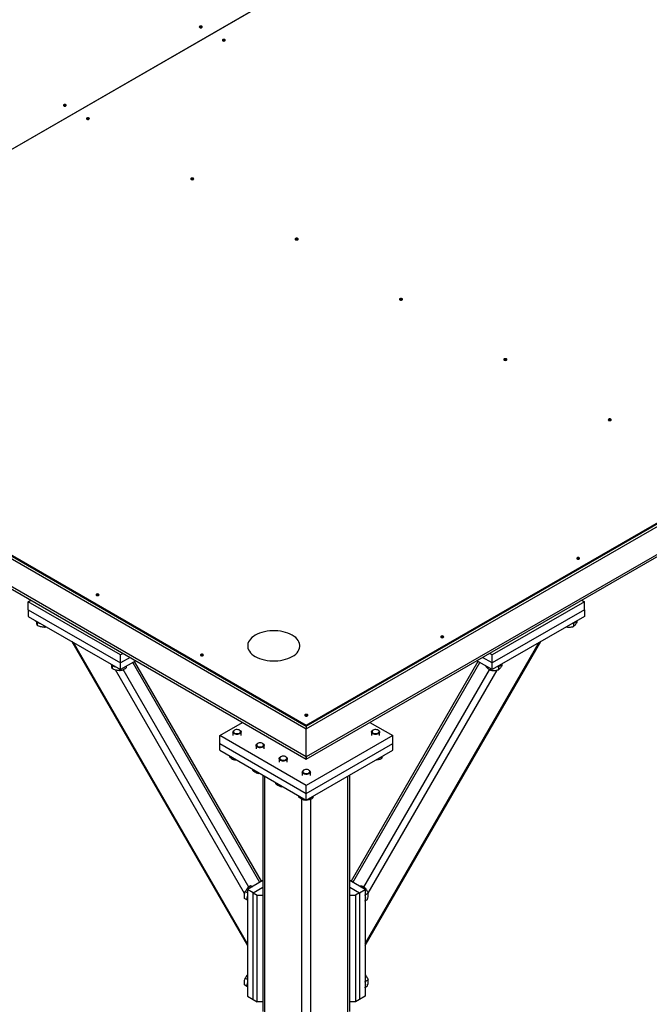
# Model space of a CAD drawing. Header units: millimetres. Extents: x 5 to 589, y 5 to 415.
# Tile 43 of 45: x 428 to 489, y 257 to 353. Entities that reach past the tile are written whole.
import ezdxf

# ---------------------------------------------------------------- set-up
doc = ezdxf.new("R2010")
doc.units = ezdxf.units.MM
doc.layers.add('TRAIT-FORT', color=4, linetype='Continuous', lineweight=25)

msp = doc.modelspace()

# ---------------------------------------------------------------- linework, layer by layer
at = {"layer": 'TRAIT-FORT', "color": 4, "linetype": 'Continuous', "lineweight": 25}
for p, q in [((392.25944, 320.47954), (473.88807, 367.60275)), ((392.2651, 320.47627), (473.89373, 367.59948)), ((455.61621, 280.80128), (339.08501, 348.07331)), ((339.35016, 347.70376), (455.61621, 280.5848)), ((455.61621, 283.90446), (537.24484, 331.02766)), ((455.61621, 283.80647), (537.24484, 330.92968)), ((455.61621, 283.54518), (537.24484, 330.66838)), ((532.54942, 325.21388), (455.61621, 280.80128)), ((455.61621, 280.5848), (532.28428, 324.84433)), ((392.2651, 320.47627), (455.61621, 283.90446)), ((392.2651, 320.37829), (455.61621, 283.80647)), ((398.48764, 316.78609), (455.61621, 283.80647)), ((398.48764, 316.5248), (455.61621, 283.54518)), ((428.35017, 296.01904), (428.61529, 296.17209)), ((428.35017, 295.23517), (428.35017, 296.01904)), ((437.40114, 290.79403), (428.35017, 296.01904)), ((482.88224, 296.01904), (473.83128, 290.79403)), ((482.61713, 296.17209), (482.88224, 296.01904)), ((482.88224, 295.23517), (482.88224, 296.01904)), ((428.35017, 295.23517), (428.35017, 294.58193)), ((428.35017, 295.23517), (437.40114, 290.01015)), ((428.35017, 294.58193), (437.40114, 289.35692)), ((482.88224, 295.23517), (473.83128, 290.01015)), ((482.88224, 294.58193), (473.83128, 289.35692)), ((482.88224, 295.23517), (482.88224, 294.58193)), ((429.23235, 294.00783), (429.23235, 293.70331)), ((429.94252, 293.66269), (429.94252, 293.50995)), ((481.80244, 293.91591), (481.80244, 293.58923)), ((482.13739, 294.1209), (482.13739, 293.9992)), ((432.63716, 292.1071), (449.84621, 262.30015)), ((449.84621, 262.47634), (432.78974, 292.01902)), ((461.3862, 262.30015), (478.59525, 292.1071)), ((461.3862, 262.47634), (478.44268, 292.01902)), ((437.66625, 290.94708), (437.40114, 290.79403)), ((437.40114, 290.01015), (437.40114, 290.79403)), ((473.83128, 290.79403), (473.56616, 290.94708)), ((473.83128, 290.01015), (473.83128, 290.79403)), ((436.58626, 289.76251), (436.58626, 289.45799)), ((438.34519, 290.55514), (437.40114, 290.01015)), ((438.91096, 290.22853), (437.40114, 289.35692)), ((437.40114, 289.35692), (437.40114, 290.01015)), ((437.9416, 289.66892), (437.9416, 289.52299)), ((451.05815, 268.50105), (438.61307, 290.05656)), ((451.23383, 268.60247), (438.78875, 290.15798)), ((472.44366, 290.15798), (459.99858, 268.60247)), ((460.17426, 268.50105), (472.61934, 290.05656)), ((473.83128, 289.35692), (472.32145, 290.22853)), ((473.83128, 290.01015), (472.88723, 290.55514)), ((473.21848, 289.71068), (473.21848, 289.67883)), ((473.83128, 289.35692), (473.83128, 290.01015)), ((474.44853, 289.67059), (474.44853, 289.34391)), ((474.78348, 289.87558), (474.78348, 289.75388)), ((449.56789, 267.3927), (436.90689, 289.32219)), ((437.29643, 289.41737), (437.29643, 289.26463)), ((449.97458, 268.02639), (437.65695, 289.36115)), ((461.26333, 268.03592), (473.57117, 289.35371)), ((461.68545, 267.42895), (474.32065, 289.31376)), ((473.66602, 289.45232), (473.66602, 289.30638)), ((447.13092, 282.8912), (449.37594, 284.18722)), ((455.61621, 283.90446), (455.61621, 283.80647)), ((461.85647, 284.18722), (464.10149, 282.8912)), ((455.61621, 277.99275), (447.13092, 282.8912)), ((447.13092, 282.10732), (447.13092, 282.8912)), ((448.42798, 283.23742), (448.42798, 282.8912)), ((448.5847, 283.42354), (448.54509, 283.40067)), ((449.11087, 283.40067), (449.07127, 283.42354)), ((449.22798, 282.8912), (449.22798, 283.23742)), ((455.61621, 283.80647), (455.61621, 283.54518)), ((455.61621, 280.80128), (455.61621, 283.54518)), ((464.10149, 282.8912), (455.61621, 277.99275)), ((462.00443, 283.23742), (462.00443, 282.8912)), ((462.16115, 283.42354), (462.12154, 283.40067)), ((462.68732, 283.40067), (462.64772, 283.42354)), ((462.80443, 282.8912), (462.80443, 283.23742)), ((464.10149, 282.10732), (464.10149, 282.8912)), ((447.13092, 282.10732), (455.61621, 277.20887)), ((447.13092, 281.45409), (447.13092, 282.10732)), ((450.69072, 281.93116), (450.69072, 281.58495)), ((450.84744, 282.11729), (450.80783, 282.09442)), ((451.37361, 282.09442), (451.33401, 282.11729)), ((451.49072, 281.58495), (451.49072, 281.93116)), ((455.61621, 277.20887), (464.10149, 282.10732)), ((464.10149, 281.45409), (464.10149, 282.10732)), ((447.13092, 281.45409), (455.61621, 276.55564)), ((455.61621, 276.55564), (464.10149, 281.45409)), ((448.06954, 280.91224), (448.06954, 280.81448)), ((448.62476, 280.59172), (448.62476, 280.49396)), ((452.95346, 280.62491), (452.95346, 280.2787)), ((453.11018, 280.81104), (453.07058, 280.78816)), ((453.63635, 280.78816), (453.59675, 280.81104)), ((453.75346, 280.2787), (453.75346, 280.62491)), ((455.61621, 280.5848), (455.61621, 280.80128)), ((455.61621, 280.80128), (455.61621, 280.5848)), ((462.95965, 280.79492), (462.95965, 280.61128)), ((450.33228, 279.60599), (450.33228, 279.50823)), ((450.8875, 279.28547), (450.8875, 279.18771)), ((455.21621, 279.31866), (455.21621, 278.97244)), ((455.37292, 279.50478), (455.33332, 279.48191)), ((455.89909, 279.48191), (455.85949, 279.50478)), ((456.01621, 278.97244), (456.01621, 279.31866)), ((451.35582, 279.01511), (451.35582, 255.84737)), ((451.54327, 255.58612), (451.54327, 278.9069)), ((452.59502, 278.29973), (452.59502, 278.20198)), ((459.68914, 255.58612), (459.68914, 278.9069)), ((459.87659, 255.84737), (459.87659, 279.01511)), ((453.15024, 277.97921), (453.15024, 277.88146)), ((455.61621, 277.20887), (455.61621, 277.99275)), ((455.61621, 276.55564), (455.61621, 277.20887)), ((454.85776, 276.99348), (454.85776, 276.89572)), ((455.16366, 253.49612), (455.16366, 276.67079)), ((455.41298, 276.67296), (455.41298, 276.5752)), ((456.06875, 253.49612), (456.06875, 276.66017)), ((456.17142, 276.87616), (456.17142, 276.69252)), ((451.35582, 268.67289), (449.84621, 267.80141)), ((461.3862, 267.80141), (459.87659, 268.67289)), ((449.84621, 267.48068), (449.62988, 267.60556)), ((450.4119, 267.47485), (449.84621, 267.80141)), ((449.84621, 267.80141), (449.84621, 257.34969)), ((450.29599, 268.06106), (450.14131, 268.15036)), ((450.4119, 267.47485), (451.35582, 268.01976)), ((450.4119, 267.47485), (450.80788, 267.24625)), ((450.4119, 257.02313), (450.4119, 267.47485)), ((459.87659, 268.01976), (460.82051, 267.47485)), ((460.82051, 267.47485), (460.42453, 267.24625)), ((460.82051, 267.47485), (461.3862, 267.80141)), ((460.82051, 267.47485), (460.82051, 257.02313)), ((461.07355, 267.9819), (461.22823, 268.07119)), ((461.3862, 267.80141), (461.3862, 257.34969)), ((449.8006, 266.79161), (449.56131, 266.92975)), ((450.80788, 256.79453), (450.80788, 267.24625)), ((450.80788, 267.24625), (451.35582, 267.24625)), ((459.87659, 267.24625), (460.42453, 267.24625)), ((460.42453, 267.24625), (460.42453, 256.79453)), ((461.3862, 267.26437), (461.6711, 267.42884)), ((461.41524, 266.72407), (461.60253, 266.83219)), ((449.84621, 258.98865), (449.62988, 259.11354)), ((461.3862, 258.77235), (461.6711, 258.93682)), ((449.8006, 258.29958), (449.56131, 258.43772)), ((461.41524, 258.23204), (461.60253, 258.34016)), ((449.84621, 257.34969), (450.4119, 257.02313)), ((450.4119, 257.02313), (450.80788, 256.79453)), ((460.82051, 257.02313), (460.42453, 256.79453)), ((461.3862, 257.34969), (460.82051, 257.02313)), ((451.35582, 256.79453), (450.80788, 256.79453)), ((460.42453, 256.79453), (459.87659, 256.79453))]:
    msp.add_line(p, q, dxfattribs=at)
at = {"layer": 'TRAIT-FORT', "color": 4, "linetype": 'Continuous', "lineweight": 25, "flags": 128}
for points in [[(445.37179, 352.44037), (445.32508, 352.45839), (445.26997, 352.46472), (445.21486, 352.45839), (445.16815, 352.44037), (445.13693, 352.4134), (445.12597, 352.38159), (445.13693, 352.34978), (445.16815, 352.32281), (445.21486, 352.30479), (445.26997, 352.29846), (445.32508, 352.30479), (445.37179, 352.32281), (445.40301, 352.34978), (445.41397, 352.38159), (445.40301, 352.4134), (445.37179, 352.44037)], [(447.63454, 351.13412), (447.58782, 351.15214), (447.53271, 351.15847), (447.47761, 351.15214), (447.43089, 351.13412), (447.39967, 351.10715), (447.38871, 351.07534), (447.39967, 351.04352), (447.43089, 351.01656), (447.47761, 350.99854), (447.53271, 350.99221), (447.58782, 350.99854), (447.63454, 351.01656), (447.66575, 351.04352), (447.67671, 351.07534), (447.66575, 351.10715), (447.63454, 351.13412)], [(432.04986, 344.74978), (432.00315, 344.76781), (431.94804, 344.77413), (431.89293, 344.76781), (431.84622, 344.74978), (431.815, 344.72282), (431.80404, 344.691), (431.815, 344.65919), (431.84622, 344.63222), (431.89293, 344.6142), (431.94804, 344.60787), (432.00315, 344.6142), (432.04986, 344.63222), (432.08108, 344.65919), (432.09204, 344.691), (432.08108, 344.72282), (432.04986, 344.74978)], [(434.31261, 343.44353), (434.26589, 343.46155), (434.21078, 343.46788), (434.15568, 343.46155), (434.10896, 343.44353), (434.07774, 343.41656), (434.06678, 343.38475), (434.07774, 343.35294), (434.10896, 343.32597), (434.15568, 343.30795), (434.21078, 343.30162), (434.26589, 343.30795), (434.31261, 343.32597), (434.34382, 343.35294), (434.35478, 343.38475), (434.34382, 343.41656), (434.31261, 343.44353)], [(444.54114, 337.53872), (444.49442, 337.55674), (444.43932, 337.56307), (444.38421, 337.55674), (444.33749, 337.53872), (444.30628, 337.51176), (444.29532, 337.47994), (444.30628, 337.44813), (444.33749, 337.42116), (444.38421, 337.40314), (444.43932, 337.39681), (444.49442, 337.40314), (444.54114, 337.42116), (444.57236, 337.44813), (444.58332, 337.47994), (444.57236, 337.51176), (444.54114, 337.53872)], [(454.76968, 331.63392), (454.72296, 331.65194), (454.66785, 331.65826), (454.61275, 331.65194), (454.56603, 331.63392), (454.53481, 331.60695), (454.52385, 331.57514), (454.53481, 331.54332), (454.56603, 331.51635), (454.61275, 331.49833), (454.66785, 331.49201), (454.72296, 331.49833), (454.76968, 331.51635), (454.80089, 331.54332), (454.81185, 331.57514), (454.80089, 331.60695), (454.76968, 331.63392)], [(464.99821, 325.72911), (464.9515, 325.74713), (464.89639, 325.75346), (464.84128, 325.74713), (464.79457, 325.72911), (464.76335, 325.70214), (464.75239, 325.67033), (464.76335, 325.63852), (464.79457, 325.61155), (464.84128, 325.59353), (464.89639, 325.5872), (464.9515, 325.59353), (464.99821, 325.61155), (465.02943, 325.63852), (465.04039, 325.67033), (465.02943, 325.70214), (464.99821, 325.72911)], [(475.22675, 319.8243), (475.18003, 319.84232), (475.12492, 319.84865), (475.06982, 319.84232), (475.0231, 319.8243), (474.99189, 319.79733), (474.98092, 319.76552), (474.99189, 319.73371), (475.0231, 319.70674), (475.06982, 319.68872), (475.12492, 319.68239), (475.18003, 319.68872), (475.22675, 319.70674), (475.25796, 319.73371), (475.26892, 319.76552), (475.25796, 319.79733), (475.22675, 319.8243)], [(485.45528, 313.91949), (485.40857, 313.93751), (485.35346, 313.94384), (485.29835, 313.93751), (485.25164, 313.91949), (485.22042, 313.89252), (485.20946, 313.86071), (485.22042, 313.8289), (485.25164, 313.80193), (485.29835, 313.78391), (485.35346, 313.77758), (485.40857, 313.78391), (485.45528, 313.80193), (485.4865, 313.8289), (485.49746, 313.86071), (485.4865, 313.89252), (485.45528, 313.91949)], [(482.36189, 300.3241), (482.31517, 300.34212), (482.26007, 300.34845), (482.20496, 300.34212), (482.15824, 300.3241), (482.12703, 300.29713), (482.11607, 300.26532), (482.12703, 300.23351), (482.15824, 300.20654), (482.20496, 300.18852), (482.26007, 300.18219), (482.31517, 300.18852), (482.36189, 300.20654), (482.3931, 300.23351), (482.40407, 300.26532), (482.3931, 300.29713), (482.36189, 300.3241)], [(435.26096, 296.75254), (435.21424, 296.77056), (435.15914, 296.77689), (435.10403, 296.77056), (435.05731, 296.75254), (435.0261, 296.72557), (435.01514, 296.69376), (435.0261, 296.66195), (435.05731, 296.63498), (435.10403, 296.61696), (435.15914, 296.61063), (435.21424, 296.61696), (435.26096, 296.63498), (435.29217, 296.66195), (435.30314, 296.69376), (435.29217, 296.72557), (435.26096, 296.75254)], [(481.85162, 293.93397), (481.71393, 293.88951), (481.66129, 293.87709)], [(454.23492, 292.73391), (454.03579, 292.83742), (453.819, 292.92835), (453.58694, 293.00569), (453.34215, 293.06861), (453.0873, 293.11641), (452.8252, 293.14857), (452.55871, 293.16474), (452.29075, 293.16474), (452.02426, 293.14857), (451.76215, 293.11641), (451.50731, 293.06861), (451.26251, 293.00569), (451.03045, 292.92835), (450.81367, 292.83742), (450.61453, 292.73391), (450.43523, 292.61896), (450.27773, 292.49381), (450.14375, 292.35984), (450.03476, 292.21853), (449.95196, 292.07141), (449.89625, 291.9201), (449.86824, 291.76626), (449.86824, 291.61157), (449.89625, 291.45772), (449.95196, 291.30641), (450.03476, 291.15929), (450.14375, 291.01798), (450.27773, 290.88401), (450.43523, 290.75887), (450.61453, 290.64391), (450.81367, 290.5404), (451.03045, 290.44948), (451.26251, 290.37213), (451.50731, 290.30921), (451.76215, 290.26141), (452.02426, 290.22925), (452.29075, 290.21308), (452.55871, 290.21308), (452.8252, 290.22925), (453.0873, 290.26141), (453.34215, 290.30921), (453.58694, 290.37213), (453.819, 290.44948), (454.03579, 290.5404), (454.23492, 290.64391), (454.41422, 290.75887), (454.57172, 290.88401), (454.7057, 291.01798), (454.81469, 291.15929), (454.8975, 291.30641), (454.95321, 291.45772), (454.98122, 291.61157), (454.98122, 291.76626), (454.95321, 291.9201), (454.8975, 292.07141), (454.81469, 292.21853), (454.7057, 292.35984), (454.57172, 292.49381), (454.41422, 292.61896), (454.23492, 292.73391)], [(469.03996, 292.63351), (468.99324, 292.65153), (468.93814, 292.65786), (468.88303, 292.65153), (468.83631, 292.63351), (468.8051, 292.60654), (468.79414, 292.57473), (468.8051, 292.54292), (468.83631, 292.51595), (468.88303, 292.49793), (468.93814, 292.4916), (468.99324, 292.49793), (469.03996, 292.51595), (469.07117, 292.54292), (469.08214, 292.57473), (469.07117, 292.60654), (469.03996, 292.63351)], [(445.48949, 290.84773), (445.44278, 290.86575), (445.38767, 290.87208), (445.33256, 290.86575), (445.28585, 290.84773), (445.25463, 290.82077), (445.24367, 290.78895), (445.25463, 290.75714), (445.28585, 290.73017), (445.33256, 290.71215), (445.38767, 290.70582), (445.44278, 290.71215), (445.48949, 290.73017), (445.52071, 290.75714), (445.53167, 290.78895), (445.52071, 290.82077), (445.48949, 290.84773)], [(474.49771, 289.68865), (474.36002, 289.64419), (474.30738, 289.63177)], [(455.71803, 284.94293), (455.67131, 284.96095), (455.61621, 284.96728), (455.5611, 284.96095), (455.51438, 284.94293), (455.48317, 284.91596), (455.47221, 284.88415), (455.48317, 284.85233), (455.51438, 284.82536), (455.5611, 284.80734), (455.61621, 284.80102), (455.67131, 284.80734), (455.71803, 284.82536), (455.74924, 284.85233), (455.76021, 284.88415), (455.74924, 284.91596), (455.71803, 284.94293)], [(449.11087, 283.40067), (449.1234, 283.3931), (449.18521, 283.34131), (449.22052, 283.28182), (449.22671, 283.21904), (449.20334, 283.15762), (449.15212, 283.10211), (449.07687, 283.05664), (448.98316, 283.02458), (448.87793, 283.00831), (448.76901, 283.00902), (448.66445, 283.02668), (448.57203, 283.05996), (448.49859, 283.10641), (448.44958, 283.16257), (448.42863, 283.22428), (448.4373, 283.28697), (448.47494, 283.34598), (448.53877, 283.39694), (448.54509, 283.40067)], [(448.73895, 283.47496), (448.64496, 283.45129), (448.56724, 283.41268), (448.51268, 283.36256), (448.48614, 283.30538), (448.48998, 283.24622), (448.52385, 283.19035), (448.58474, 283.14272), (448.66724, 283.10757), (448.76403, 283.08802), (448.8665, 283.0858), (448.96554, 283.10112), (449.05237, 283.13262), (449.11925, 283.17749), (449.16026, 283.23174), (449.17174, 283.29057), (449.15268, 283.34873), (449.10476, 283.40107), (449.03226, 283.44292), (448.9416, 283.47058), (448.84084, 283.48159), (448.73895, 283.47496)], [(462.68732, 283.40067), (462.69985, 283.3931), (462.76166, 283.34131), (462.79697, 283.28182), (462.80316, 283.21904), (462.77979, 283.15762), (462.72857, 283.10211), (462.65332, 283.05664), (462.55961, 283.02458), (462.45438, 283.00831), (462.34546, 283.00902), (462.24091, 283.02668), (462.14848, 283.05996), (462.07504, 283.10641), (462.02603, 283.16257), (462.00508, 283.22428), (462.01375, 283.28697), (462.05139, 283.34598), (462.11522, 283.39694), (462.12154, 283.40067)], [(462.3154, 283.47496), (462.22141, 283.45129), (462.14369, 283.41268), (462.08913, 283.36256), (462.06259, 283.30538), (462.06643, 283.24622), (462.1003, 283.19035), (462.16119, 283.14272), (462.24369, 283.10757), (462.34048, 283.08802), (462.44295, 283.0858), (462.54199, 283.10112), (462.62882, 283.13262), (462.6957, 283.17749), (462.73671, 283.23174), (462.74819, 283.29057), (462.72913, 283.34873), (462.68121, 283.40107), (462.60871, 283.44292), (462.51805, 283.47058), (462.41729, 283.48159), (462.3154, 283.47496)], [(451.37361, 282.09442), (451.38615, 282.08684), (451.44795, 282.03506), (451.48326, 281.97557), (451.48945, 281.91278), (451.46608, 281.85136), (451.41486, 281.79586), (451.33961, 281.75039), (451.2459, 281.71833), (451.14068, 281.70206), (451.03175, 281.70277), (450.9272, 281.72043), (450.83477, 281.75371), (450.76133, 281.80015), (450.71232, 281.85632), (450.69137, 281.91803), (450.70004, 281.98071), (450.73769, 282.03973), (450.80151, 282.09068), (450.80783, 282.09442)], [(451.00169, 282.16871), (450.9077, 282.14504), (450.82998, 282.10642), (450.77543, 282.0563), (450.74889, 281.99912), (450.75272, 281.93997), (450.78659, 281.8841), (450.84748, 281.83647), (450.92998, 281.80131), (451.02677, 281.78176), (451.12924, 281.77955), (451.22829, 281.79487), (451.31511, 281.82637), (451.382, 281.87123), (451.423, 281.92549), (451.43448, 281.98431), (451.41542, 282.04248), (451.3675, 282.09481), (451.295, 282.13667), (451.20434, 282.16433), (451.10359, 282.17534), (451.00169, 282.16871)], [(453.63635, 280.78816), (453.64889, 280.78059), (453.71069, 280.7288), (453.746, 280.66931), (453.7522, 280.60653), (453.72882, 280.54511), (453.67761, 280.48961), (453.60235, 280.44414), (453.50864, 280.41208), (453.40342, 280.3958), (453.29449, 280.39652), (453.18994, 280.41417), (453.09751, 280.44746), (453.02407, 280.4939), (452.97506, 280.55006), (452.95411, 280.61177), (452.96278, 280.67446), (453.00043, 280.73347), (453.06426, 280.78443), (453.07058, 280.78816)], [(453.26443, 280.86246), (453.17045, 280.83878), (453.09272, 280.80017), (453.03817, 280.75005), (453.01163, 280.69287), (453.01546, 280.63372), (453.04933, 280.57784), (453.11022, 280.53021), (453.19272, 280.49506), (453.28951, 280.47551), (453.39198, 280.4733), (453.49103, 280.48862), (453.57785, 280.52011), (453.64474, 280.56498), (453.68574, 280.61924), (453.69722, 280.67806), (453.67816, 280.73622), (453.63025, 280.78856), (453.55774, 280.83042), (453.46708, 280.85808), (453.36633, 280.86908), (453.26443, 280.86246)], [(455.89909, 279.48191), (455.91163, 279.47434), (455.97343, 279.42255), (456.00874, 279.36306), (456.01494, 279.30028), (455.99156, 279.23886), (455.94035, 279.18335), (455.86509, 279.13789), (455.77138, 279.10583), (455.66616, 279.08955), (455.55723, 279.09026), (455.45268, 279.10792), (455.36026, 279.1412), (455.28681, 279.18765), (455.2378, 279.24381), (455.21685, 279.30552), (455.22552, 279.36821), (455.26317, 279.42722), (455.327, 279.47818), (455.33332, 279.48191)], [(455.52717, 279.5562), (455.43319, 279.53253), (455.35546, 279.49392), (455.30091, 279.4438), (455.27437, 279.38662), (455.2782, 279.32746), (455.31207, 279.27159), (455.37296, 279.22396), (455.45547, 279.18881), (455.55225, 279.16926), (455.65472, 279.16704), (455.75377, 279.18237), (455.84059, 279.21386), (455.90748, 279.25873), (455.94848, 279.31298), (455.95997, 279.37181), (455.9409, 279.42997), (455.89299, 279.48231), (455.82048, 279.52417), (455.72982, 279.55183), (455.62907, 279.56283), (455.52717, 279.5562)]]:
    msp.add_lwpolyline(points, dxfattribs=at)
at = {"layer": 'TRAIT-FORT', "color": 4, "linetype": 'Continuous', "lineweight": 25}
for centre, radius, start, end in [((445.26997, 352.16768), 0.20182, 54.8009204, 125.1990796), ((447.53271, 350.86142), 0.20182, 54.8009144, 125.1990856), ((431.94804, 344.47709), 0.20182, 54.8009279, 125.1990721), ((434.21078, 343.17084), 0.20182, 54.8009219, 125.1990781), ((444.43932, 337.26603), 0.20182, 54.8009246, 125.1990754), ((454.66785, 331.36122), 0.20182, 54.8009145, 125.1990855), ((464.89639, 325.45641), 0.20182, 54.8009082, 125.1990918), ((475.12492, 319.55161), 0.20182, 54.8009187, 125.1990813), ((485.35346, 313.6468), 0.20182, 54.8009213, 125.1990787), ((482.26007, 300.05141), 0.20182, 54.8009313, 125.1990687), ((435.15914, 296.47985), 0.20182, 54.8009317, 125.1990683), ((429.68151, 294.6671), 0.79769, 217.959966, 262.0454106), ((481.64179, 294.56138), 0.66156, 288.4920807, 324.4181653), ((468.93814, 292.36082), 0.20182, 54.8009169, 125.1990831), ((445.38767, 290.57504), 0.20182, 54.8009154, 125.1990846), ((437.03542, 290.42178), 0.79769, 217.959966, 262.0454106), ((474.28788, 290.31606), 0.66156, 288.4920807, 324.4181654), ((455.61621, 284.67023), 0.20182, 54.8009076, 125.1990924), ((450.62266, 266.95219), 0.83215, 158.9164749, 201.0835251), ((460.61368, 266.95311), 0.82882, 338.7589892, 21.9057755), ((450.62266, 258.46016), 0.83215, 158.9164749, 201.0835251), ((460.61368, 258.46109), 0.82882, 338.7589892, 21.9057755)]:
    msp.add_arc(centre, radius, start, end, dxfattribs=at)
for points, knots in [([(429.23235, 293.70331), (429.22409, 293.74117), (429.21042, 293.80379), (429.19194, 293.93278), (429.18228, 294.01883), (429.17807, 294.05642)], [0, 0, 0, 0, 0.46278543, 0.76537868, 1, 1, 1, 1]), ([(429.94252, 293.50995), (429.88088, 293.51241), (429.75627, 293.51738), (429.57164, 293.55706), (429.39515, 293.62066), (429.28695, 293.6756), (429.23235, 293.70331)], [0, 0, 0, 0, 0.26460494, 0.53494775, 0.76534313, 1, 1, 1, 1]), ([(429.94252, 293.50995), (429.9983, 293.51594), (430.063, 293.52288), (430.12992, 293.54598), (430.13916, 293.54917)], [0, 0, 0, 0, 0.86200936, 1, 1, 1, 1]), ([(481.08544, 293.54466), (481.16335, 293.53318), (481.30639, 293.51211), (481.52301, 293.52647), (481.68364, 293.55669), (481.77605, 293.582), (481.80244, 293.58923)], [0, 0, 0, 0, 0.3291843, 0.60440177, 0.88705616, 1, 1, 1, 1]), ([(482.13739, 293.9992), (482.10832, 293.94929), (482.04955, 293.8484), (481.96247, 293.73122), (481.87922, 293.64488), (481.82819, 293.60789), (481.80244, 293.58923)], [0, 0, 0, 0, 0.26460494, 0.53494775, 0.76534313, 1, 1, 1, 1]), ([(436.58626, 289.45799), (436.578, 289.49585), (436.56433, 289.55847), (436.54585, 289.68746), (436.53619, 289.77351), (436.53198, 289.8111)], [0, 0, 0, 0, 0.46278543, 0.76537868, 1, 1, 1, 1]), ([(473.21848, 289.67883), (473.25732, 289.63218), (473.33585, 289.53787), (473.45221, 289.43045), (473.56343, 289.35344), (473.63162, 289.32216), (473.66602, 289.30638)], [0, 0, 0, 0, 0.26460494, 0.53494775, 0.76534313, 1, 1, 1, 1]), ([(474.78348, 289.75388), (474.75441, 289.70397), (474.69564, 289.60308), (474.60856, 289.4859), (474.52531, 289.39956), (474.47428, 289.36257), (474.44853, 289.34391)], [0, 0, 0, 0, 0.26460494, 0.53494775, 0.76534313, 1, 1, 1, 1]), ([(437.29643, 289.26463), (437.23479, 289.26708), (437.11018, 289.27206), (436.92555, 289.31173), (436.74906, 289.37534), (436.64086, 289.43027), (436.58626, 289.45799)], [0, 0, 0, 0, 0.26460494, 0.53494775, 0.76534313, 1, 1, 1, 1]), ([(437.29643, 289.26463), (437.35243, 289.27273), (437.46563, 289.2891), (437.63336, 289.34568), (437.7937, 289.42543), (437.892, 289.49027), (437.9416, 289.52299)], [0, 0, 0, 0, 0.26460494, 0.53494775, 0.76534313, 1, 1, 1, 1]), ([(473.66602, 289.30638), (473.76558, 289.29132), (473.93024, 289.2664), (474.16906, 289.28089), (474.32973, 289.31139), (474.42214, 289.33669), (474.44853, 289.34391)], [0, 0, 0, 0, 0.38554949, 0.63764185, 0.89654625, 1, 1, 1, 1]), ([(448.06954, 280.81448), (448.11773, 280.77234), (448.21515, 280.68714), (448.3595, 280.59322), (448.49748, 280.52911), (448.58207, 280.50575), (448.62476, 280.49396)], [0, 0, 0, 0, 0.26460494, 0.53494775, 0.76534313, 1, 1, 1, 1]), ([(448.80147, 280.48971), (448.76802, 280.48859), (448.70827, 280.48661), (448.65028, 280.49172), (448.62476, 280.49396)], [0, 0, 0, 0, 0.55992547, 1, 1, 1, 1]), ([(462.95965, 280.61128), (462.86329, 280.57725), (462.70394, 280.52097), (462.52384, 280.49036), (462.44611, 280.49032), (462.43199, 280.49031)], [0, 0, 0, 0, 0.55585532, 0.91930253, 1, 1, 1, 1]), ([(463.10112, 280.87659), (463.08543, 280.83777), (463.05396, 280.75987), (463.00622, 280.6737), (462.97527, 280.63221), (462.95965, 280.61128)], [0, 0, 0, 0, 0.3298269, 0.66184289, 1, 1, 1, 1]), ([(450.33228, 279.50823), (450.38047, 279.46609), (450.47789, 279.38089), (450.62224, 279.28697), (450.76022, 279.22286), (450.84482, 279.1995), (450.8875, 279.18771)], [0, 0, 0, 0, 0.26460494, 0.53494775, 0.76534313, 1, 1, 1, 1]), ([(451.06421, 279.18345), (451.03076, 279.18234), (450.97101, 279.18035), (450.91302, 279.18546), (450.8875, 279.18771)], [0, 0, 0, 0, 0.55992547, 1, 1, 1, 1]), ([(452.59502, 278.20198), (452.64321, 278.15983), (452.74063, 278.07464), (452.88498, 277.98071), (453.02296, 277.91661), (453.10756, 277.89324), (453.15024, 277.88146)], [0, 0, 0, 0, 0.26460494, 0.53494775, 0.76534313, 1, 1, 1, 1]), ([(453.32695, 277.8772), (453.2935, 277.87609), (453.23375, 277.8741), (453.17576, 277.87921), (453.15024, 277.88146)], [0, 0, 0, 0, 0.55992547, 1, 1, 1, 1]), ([(454.85776, 276.89572), (454.90595, 276.85358), (455.00338, 276.76838), (455.14772, 276.67446), (455.28571, 276.61035), (455.3703, 276.58699), (455.41298, 276.5752)], [0, 0, 0, 0, 0.26460494, 0.53494775, 0.76534313, 1, 1, 1, 1]), ([(455.58969, 276.57095), (455.55624, 276.56983), (455.4965, 276.56785), (455.4385, 276.57296), (455.41298, 276.5752)], [0, 0, 0, 0, 0.55992547, 1, 1, 1, 1]), ([(456.17142, 276.69252), (456.07507, 276.65849), (455.91571, 276.60221), (455.73561, 276.57161), (455.65788, 276.57156), (455.64376, 276.57155)], [0, 0, 0, 0, 0.555855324, 0.919302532, 1, 1, 1, 1]), ([(456.31289, 276.95783), (456.29721, 276.91901), (456.26574, 276.84111), (456.21799, 276.75494), (456.18704, 276.71345), (456.17142, 276.69252)], [0, 0, 0, 0, 0.3298269, 0.66184289, 1, 1, 1, 1]), ([(449.56131, 266.92975), (449.55285, 267.02565), (449.53886, 267.18426), (449.56243, 267.389), (449.59624, 267.51637), (449.62241, 267.58576), (449.62988, 267.60556)], [0, 0, 0, 0, 0.38554949, 0.63764185, 0.89654625, 1, 1, 1, 1]), ([(450.14131, 268.15036), (450.08452, 268.11024), (449.9697, 268.02912), (449.82757, 267.89278), (449.71393, 267.74961), (449.65807, 267.65387), (449.62988, 267.60556)], [0, 0, 0, 0, 0.26460494, 0.53494775, 0.76534313, 1, 1, 1, 1]), ([(450.14131, 268.15036), (450.1677, 268.14593), (450.22105, 268.13699), (450.29751, 268.11753), (450.35104, 268.09988), (450.3588, 268.09732)], [0, 0, 0, 0, 0.4556217, 0.9211234, 1, 1, 1, 1]), ([(461.22823, 268.07119), (461.1963, 268.08236), (461.13174, 268.10493), (461.00719, 268.12155), (460.90296, 268.12564), (460.8424, 268.12261), (460.83081, 268.12203)], [0, 0, 0, 0, 0.32274414, 0.65248688, 0.93350491, 1, 1, 1, 1]), ([(461.22823, 268.07119), (461.27907, 268.0226), (461.38186, 267.92437), (461.50617, 267.76267), (461.60277, 267.59525), (461.64818, 267.48465), (461.6711, 267.42884)], [0, 0, 0, 0, 0.26460494, 0.53494775, 0.76534313, 1, 1, 1, 1]), ([(461.60253, 266.83219), (461.62844, 266.91802), (461.67129, 267.05998), (461.68958, 267.24055), (461.68392, 267.35167), (461.67395, 267.4117), (461.6711, 267.42884)], [0, 0, 0, 0, 0.38554949, 0.63764185, 0.89654625, 1, 1, 1, 1]), ([(449.56131, 258.43772), (449.55285, 258.53363), (449.53886, 258.69224), (449.56243, 258.89698), (449.59624, 259.02435), (449.62241, 259.09373), (449.62988, 259.11354)], [0, 0, 0, 0, 0.38554949, 0.63764185, 0.89654625, 1, 1, 1, 1]), ([(449.84621, 259.41177), (449.83897, 259.40497), (449.78865, 259.35774), (449.71515, 259.25678), (449.65848, 259.16158), (449.62988, 259.11354)], [0, 0, 0, 0, 0.07695629, 0.534249, 1, 1, 1, 1]), ([(461.3862, 259.4177), (461.42855, 259.36611), (461.50975, 259.26719), (461.60251, 259.103), (461.6481, 258.99255), (461.6711, 258.93682)], [0, 0, 0, 0, 0.35064814, 0.67234891, 1, 1, 1, 1]), ([(461.60253, 258.34016), (461.62844, 258.426), (461.67129, 258.56795), (461.68958, 258.74853), (461.68392, 258.85965), (461.67395, 258.91968), (461.6711, 258.93682)], [0, 0, 0, 0, 0.38554949, 0.63764185, 0.89654625, 1, 1, 1, 1])]:
    msp.add_open_spline(points, degree=3, knots=knots, dxfattribs=at)

doc.saveas('drawing.dxf')
